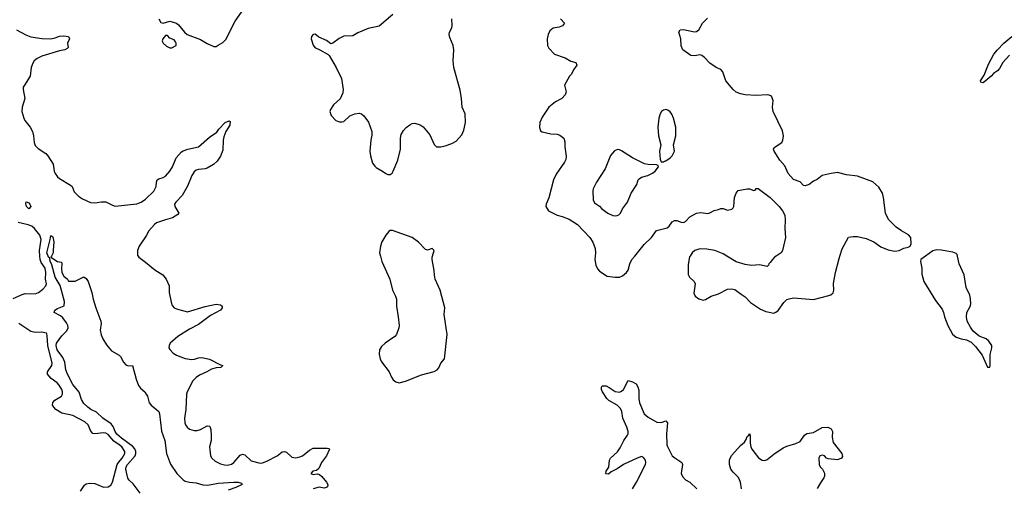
# Model space of a CAD drawing. Header units: inches. Extents: x 2293880 to 2522759, y 823965 to 1006879.
# Tile 151 of 256: x 2330828 to 2339763, y 967896 to 972143. Entities that reach past the tile are written whole.
import ezdxf

# ---------------------------------------------------------------- set-up
doc = ezdxf.new("R2010")
doc.units = ezdxf.units.IN
doc.header["$MEASUREMENT"] = 0
doc.layers.add('C3936', color=7, linetype='Continuous')
doc.layers.add('C3937', color=7, linetype='Continuous')

msp = doc.modelspace()

# ---------------------------------------------------------------- linework, layer by layer
at = {"layer": 'C3936', "color": 5}
for points, elevation in [([(2330770, 969614.7), (2330850, 969653.1), (2330879, 969661), (2330970, 969659.2), (2330997.6, 969670), (2331039, 969701), (2331066.3, 969730), (2331071.9, 969748.1), (2331063.4, 969790), (2331064, 969850), (2331058.8, 969890), (2331021.6, 969941.6), (2331014.2, 969970), (2331011.9, 970000)], 280), ([(2331919.9, 967850), (2331857.1, 967937.1), (2331821.3, 967970), (2331808.8, 967988.8), (2331792.4, 968070), (2331795.6, 968090), (2331807.1, 968110), (2331877.4, 968190), (2331882.4, 968210), (2331881.2, 968230), (2331872.4, 968252.4), (2331855, 968275), (2331750.6, 968350), (2331710, 968386.7), (2331695.4, 968410), (2331676.5, 968456.5), (2331659.5, 968479.5), (2331582, 968530), (2331525.6, 968585.6), (2331474.8, 968610), (2331446.8, 968630), (2331410, 968665.6), (2331390, 968699.8), (2331366.4, 968766.4), (2331310, 968837.3), (2331263, 968930), (2331247.5, 968970), (2331238.2, 969038.2), (2331220.8, 969080.8), (2331168, 969150), (2331158.6, 969190), (2331162.4, 969210), (2331210, 969278.5), (2331256.3, 969323.7), (2331267.3, 969350), (2331264.9, 969370), (2331254.1, 969394.1), (2331219.3, 969439.3), (2331199.3, 969459.3), (2331142, 969490), (2331145.6, 969510), (2331170, 969526.3), (2331230.9, 969549.1), (2331235.5, 969590), (2331194.1, 969734.1), (2331149.2, 969810), (2331120.7, 969920.7), (2331104.7, 969955.3), (2331102, 969982), (2331090, 969989), (2331085.8, 970000)], 260), ([(2331116.6, 970000), (2331111.3, 969990), (2331170, 969950.8), (2331206.4, 969946.4), (2331211.1, 969928.9), (2331206.6, 969886.6), (2331210, 969852), (2331230, 969818), (2331262, 969790), (2331270, 969774), (2331330, 969774), (2331410, 969811.3), (2331430, 969798), (2331450, 969771.3), (2331484, 969670), (2331495.5, 969610), (2331520.5, 969530), (2331563.1, 969410), (2331566.7, 969390), (2331558, 969330), (2331566.9, 969286.9), (2331583, 969250), (2331617.2, 969197.2), (2331662.3, 969142.3), (2331730, 969102.8), (2331742.8, 969090), (2331770, 969038), (2331790, 969016), (2331813.6, 969006.4), (2331851, 969010), (2331883.6, 968883.6), (2331907, 968827), (2331924.5, 968804.5), (2331963, 968770), (2331976.3, 968750), (2331987.3, 968730), (2332004, 968670), (2332020.7, 968650), (2332090, 968590.8), (2332097.4, 968570), (2332114.2, 968414.2), (2332145.2, 968330), (2332159.6, 968210), (2332195.6, 968115.6), (2332255.3, 968030), (2332310, 967973.1), (2332330, 967960.8), (2332370, 967950.2), (2332430, 967944.4), (2332490, 967927.2), (2332535.2, 967924.8), (2332630, 967943.5), (2332772.6, 967952.6), (2332812, 967950), (2332842, 967942), (2332846.8, 967930), (2332790, 967902.2), (2332720.4, 967879.6)], 260), ([(2331902.8, 970000), (2331909.1, 969989.1), (2331970, 969946.4), (2332054.4, 969874.4), (2332125.5, 969830), (2332157.3, 969790), (2332183.7, 969730), (2332185.3, 969670), (2332202, 969582), (2332212.2, 969552.2), (2332230.4, 969530.4), (2332258.7, 969518.7), (2332350, 969494.9), (2332510, 969542), (2332610, 969564.9), (2332650, 969558.8), (2332666, 969546), (2332666.8, 969530), (2332650.7, 969510), (2332558, 969462), (2332450, 969378.9), (2332370, 969336.8), (2332263.8, 969270), (2332214.4, 969230), (2332194.4, 969210), (2332183.1, 969190), (2332181.3, 969170), (2332190, 969154), (2332221, 969121), (2332250, 969103.1), (2332330, 969072.7), (2332390, 969063.1), (2332414.1, 969065.9), (2332450, 969079.3), (2332481.1, 969081.1), (2332550, 969067.3), (2332650, 969016), (2332672, 969010), (2332654, 968990), (2332610, 968986.3), (2332570, 968976.3), (2332525.5, 968950), (2332459.5, 968920.5), (2332430, 968901.3), (2332399.5, 968870), (2332347.7, 968770), (2332341.5, 968750), (2332335.3, 968610), (2332323.7, 968530), (2332325.3, 968490), (2332332.7, 968470), (2332347.7, 968450), (2332370, 968432.7), (2332410, 968419.5), (2332439.3, 968420.7), (2332470, 968428.4), (2332530, 968460.7), (2332550, 968458.8), (2332554.4, 968454.4), (2332563, 968430), (2332567, 968370), (2332566.4, 968330), (2332550.3, 968270), (2332559.3, 968190), (2332570.5, 968170), (2332602, 968142), (2332650, 968117.7), (2332687, 968107), (2332713.9, 968106.1), (2332750, 968114.6), (2332771.5, 968128.5), (2332830, 968194.4), (2332850, 968204.9), (2332870, 968199.3), (2332930, 968143.7), (2333010, 968124.2), (2333030, 968126.2), (2333070, 968141.2), (2333164.5, 968190), (2333210, 968225.5), (2333229.6, 968230.4), (2333250, 968221.6), (2333298.3, 968178.3), (2333332.9, 968172.9), (2333370, 968179.7), (2333393, 968190), (2333457.9, 968242.1), (2333490, 968259.2), (2333618.3, 968258.3), (2333635.3, 968255.3), (2333640.7, 968250), (2333611.1, 968188.9), (2333566, 968130), (2333544, 968076), (2333522.8, 968057.2), (2333486.8, 968050), (2333471.3, 968030), (2333490, 968022), (2333530, 968027.7), (2333550, 968020.5), (2333570, 968003.1), (2333612.7, 967950), (2333624.7, 967930), (2333620.2, 967910), (2333610, 967901.4), (2333590, 967896.8), (2333544.6, 967904.6), (2333490, 967890.5)], 280), ([(2334101.5, 970000), (2334114.9, 969950), (2334186.4, 969790), (2334210.4, 969690), (2334237.8, 969637.8), (2334247, 969610), (2334246.6, 969546.6), (2334263.1, 969450), (2334270.3, 969369.7), (2334268.2, 969350), (2334248, 969290), (2334232.7, 969270), (2334143.1, 969210), (2334110, 969179.6), (2334093.4, 969150), (2334088.9, 969110), (2334098, 969070), (2334110, 969042), (2334179.3, 968950), (2334201.4, 968901.4), (2334218, 968878), (2334240.3, 968860.3), (2334270, 968850.4), (2334330, 968867.7), (2334474.6, 968925.4), (2334590, 968954.8), (2334615.3, 968970), (2334632.7, 968987.3), (2334649.4, 969030), (2334682.7, 969070), (2334706.6, 969290), (2334678.4, 969470), (2334684.5, 969530), (2334642.4, 969690), (2334599.6, 969790), (2334592.1, 969827.9), (2334589.5, 969870), (2334569.4, 969970), (2334569.5, 969990.5), (2334572.5, 970000)], 320), ([(2336050, 970000), (2336048.2, 969970), (2336057.3, 969917.3), (2336070, 969884.9), (2336090, 969863.8), (2336159.3, 969819.3), (2336230, 969808.4), (2336270, 969810.4), (2336297.5, 969822.5), (2336333.3, 969850), (2336350, 969874), (2336364.1, 969930), (2336384.1, 969970), (2336409.2, 970000)], 320), ([(2336911.2, 970000), (2336907, 969993), (2336895, 969925), (2336893.4, 969833.4), (2336905.4, 969810), (2336947.1, 969770), (2336957.6, 969750), (2336945.2, 969665.2), (2336957.8, 969637.8), (2336990, 969613.1), (2337030, 969601.7), (2337050, 969607.4), (2337102.2, 969637.8), (2337170, 969658.3), (2337250, 969700.5), (2337290, 969704.9), (2337316.1, 969696.1), (2337376.2, 969656.2), (2337410.7, 969630), (2337458.5, 969578.6), (2337550, 969520.5), (2337598.8, 969498.8), (2337670, 969483.8), (2337690, 969490.6), (2337710, 969508), (2337760.9, 969579.1), (2337790, 969605.7), (2337810, 969614.3), (2337850, 969622.7), (2338030, 969607.2), (2338170, 969643.8), (2338189.5, 969650.5), (2338210, 969666), (2338216, 969690), (2338211.6, 969751.6), (2338229.7, 969850), (2338262.9, 969977.1), (2338269.9, 970000)], 320), ([(2337692.6, 970000), (2337678, 969990), (2337658, 969970), (2337639.1, 969940.9), (2337624.7, 969930), (2337622, 969918), (2337610, 969906), (2337540.2, 969920.2), (2337470, 969915.3), (2337410, 969925.2), (2337330, 969949.2), (2337245.3, 970000)], 320), ([(2339047.9, 970000), (2339006, 969970), (2339002.8, 969950), (2339014, 969890), (2339015.3, 969835.3), (2339030.9, 969770.9), (2339138, 969598), (2339198.5, 969518.5), (2339210.8, 969490), (2339218.8, 969450), (2339250.8, 969370), (2339293.2, 969293.2), (2339326.2, 969266.2), (2339372, 969250), (2339419.9, 969239.9), (2339460.4, 969220.4), (2339501.3, 969181.3), (2339562.4, 969102.4), (2339610, 968992), (2339630, 968994), (2339634, 969010), (2339632.9, 969107.1), (2339649, 969170), (2339649, 969190), (2339621.2, 969230), (2339597.2, 969250), (2339535.3, 969275.3), (2339480.5, 969320.5), (2339454.7, 969354.7), (2339427, 969410), (2339420.7, 969450), (2339423.7, 969490), (2339454.5, 969550), (2339458.4, 969570), (2339456.2, 969610), (2339449.5, 969650), (2339427.3, 969687.3), (2339416.2, 969716.2), (2339398.4, 969830), (2339353.6, 969930), (2339336.7, 970000)], 320), ([(2331379.5, 967870), (2331414.7, 967925.3), (2331430, 967936.4), (2331458.3, 967941.7), (2331510, 967939.5), (2331590, 967906), (2331632.3, 967907.7), (2331655.3, 967924.7), (2331669.7, 967950), (2331712.5, 968110), (2331723.7, 968130), (2331758.3, 968170), (2331781.5, 968210), (2331781, 968230), (2331754.9, 968270), (2331732.2, 968290), (2331681.8, 968321.8), (2331630, 968384.4), (2331610, 968396), (2331590, 968399.3), (2331510, 968388.6), (2331492.1, 968392.1), (2331473.6, 968413.6), (2331448.7, 968470), (2331419.5, 968499.5), (2331310, 968554.3), (2331210, 968575.1), (2331157.4, 968610), (2331137.4, 968630), (2331124.7, 968650), (2331127.4, 968672.6), (2331146.2, 968693.8), (2331208, 968732), (2331215.6, 968750), (2331215.1, 968770), (2331209.8, 968790), (2331186.4, 968830), (2331166.9, 968850), (2331112.4, 968890), (2331079.7, 968930), (2331080.4, 968950), (2331120.8, 969010), (2331124.1, 969030), (2331083.4, 969190), (2331078.4, 969278.4), (2331075.6, 969295.6), (2331070, 969302.7), (2331030, 969309.7), (2330970, 969306.9), (2330930, 969315.8), (2330820.5, 969390)], 280), ([(2336389.7, 967890), (2336425.4, 967950), (2336505.6, 968110), (2336509.6, 968130), (2336506, 968150), (2336490, 968175.1), (2336470, 968183), (2336430.8, 968170), (2336307.7, 968110), (2336250, 968071.8), (2336196.1, 968043.9), (2336170, 968023.7), (2336146.8, 968026.8), (2336149.4, 968050), (2336174, 968086), (2336179.5, 968150), (2336189.5, 968170), (2336252.4, 968227.6), (2336277.8, 968262.2), (2336310, 968327.7), (2336342.7, 968377.3), (2336348.2, 968390), (2336348.5, 968410), (2336338.8, 968450), (2336301.8, 968530), (2336290.6, 968590.6), (2336279.3, 968619.3), (2336249.9, 968649.9), (2336174, 968690), (2336155.8, 968710), (2336115.6, 968770), (2336107.6, 968790), (2336106.3, 968813.7), (2336114.6, 968825.4), (2336150, 968823), (2336177.3, 968810), (2336230, 968772.4), (2336270, 968767), (2336290, 968775.3), (2336308, 968792), (2336350, 968871.3), (2336390, 968861), (2336421.4, 968841.4), (2336436.7, 968816.7), (2336446.2, 968786.2), (2336445.7, 968710), (2336451.7, 968670), (2336495.3, 968570), (2336530, 968540.3), (2336610, 968495.8), (2336650, 968492.7), (2336690, 968506), (2336706, 968490), (2336697.6, 968390), (2336700.9, 968290), (2336705.1, 968274.9), (2336750.1, 968190.1), (2336771.6, 968171.6), (2336837, 968130), (2336841.5, 968110), (2336831.5, 968030), (2336842.2, 968002.2), (2336870, 967973.7), (2336910, 967950.3), (2336971.6, 967891.6)], 280), ([(2337378.8, 967890), (2337367.8, 967950), (2337350, 967993), (2337300.8, 968040.8), (2337279.8, 968070), (2337268.5, 968110), (2337269.7, 968150), (2337274.3, 968170), (2337290, 968194.9), (2337370, 968282), (2337406.3, 968313.7), (2337421.3, 968338.7), (2337430, 968364.7), (2337443.2, 968376.8), (2337450, 968390.8), (2337455.5, 968370), (2337455.2, 968304.8), (2337462.6, 968270), (2337471.8, 968250), (2337531.3, 968171.3), (2337566.8, 968150), (2337590, 968147.6), (2337610, 968156.1), (2337670, 968204.7), (2337757.2, 968262.8), (2337790, 968277.3), (2337870, 968300.5), (2337910, 968320.5), (2337950, 968377.3), (2337970, 968393), (2338030, 968401.3), (2338110, 968447.3), (2338162, 968450), (2338190, 968433.4), (2338204.2, 968410), (2338199.9, 968359.9), (2338208.4, 968310), (2338287.3, 968210), (2338294.8, 968185.2), (2338284.7, 968170), (2338250, 968153.2), (2338163.2, 968163.2), (2338150, 968169), (2338130, 968189.2), (2338110, 968197), (2338090, 968189), (2338080.5, 968170), (2338082, 968110), (2338091.1, 968091.1), (2338111.3, 968070), (2338130, 968034), (2338130, 968006), (2338124.7, 967990), (2338093.7, 967946.3), (2338065.8, 967894.2)], 280)]:
    msp.add_lwpolyline(points, dxfattribs=dict(at, elevation=elevation))
at = {"layer": 'C3937', "color": 5}
for points, elevation in [([(2332090, 972151.3), (2332110, 972118.8), (2332130, 972111), (2332190, 972130.8), (2332250, 972110.8), (2332270, 972096), (2332324, 972030), (2332348.7, 972008.7), (2332470, 971963), (2332527.8, 971927.8), (2332590, 971899.1), (2332610, 971900.7), (2332630, 971910.7), (2332670, 971937.1), (2332697.6, 971962.4), (2332784.8, 972130), (2332883.8, 972270)], 320), ([(2334213.4, 972190), (2334090, 972085.1), (2333990, 972061.6), (2333897, 972023), (2333850, 971997.6), (2333770, 971992.3), (2333728.3, 971971.7), (2333670, 971929.2), (2333650, 971925.2), (2333613, 971953), (2333543.7, 971983.7), (2333510, 972012.7), (2333490, 972009.4), (2333476.4, 971990), (2333472.4, 971970), (2333490, 971911), (2333504.9, 971890), (2333550.3, 971870.3), (2333627.1, 971827.1), (2333636.8, 971816.8), (2333701.3, 971710), (2333749, 971610), (2333763.1, 971510), (2333759, 971481), (2333734.9, 971425.1), (2333676.3, 971370), (2333648, 971330), (2333642, 971310), (2333655.2, 971275.2), (2333696, 971230), (2333730, 971218), (2333750, 971216.3), (2333770, 971220.7), (2333825.2, 971270), (2333870.6, 971290.6), (2333910, 971296.3), (2333930, 971290.6), (2333950, 971270.7), (2333992.5, 971212.5), (2334023.1, 971130), (2334024.9, 971095.1), (2334014.6, 971050), (2334004.6, 970950), (2334010.5, 970909.5), (2334030, 970842.8), (2334050, 970814), (2334063.4, 970803.4), (2334121, 970770), (2334150, 970747.3), (2334170, 970738.8), (2334190, 970738.8), (2334207.2, 970752.8), (2334218, 970770), (2334258.4, 970870), (2334284, 970970), (2334283.7, 971070), (2334290, 971102), (2334310, 971138), (2334333.6, 971166.4), (2334368, 971190), (2334390, 971201), (2334414.6, 971205.4), (2334462, 971190), (2334490, 971171), (2334550, 971098), (2334590, 971012), (2334611.3, 970991.3), (2334651, 970991), (2334690, 970998), (2334750, 971020.3), (2334790, 971042.4), (2334839.9, 971100.1), (2334857.9, 971142.1), (2334874, 971210), (2334869.8, 971289.8), (2334844.2, 971350), (2334837.8, 971430), (2334824.5, 971504.5), (2334766.4, 971710), (2334762.5, 971770), (2334768.4, 971870), (2334761.1, 971910), (2334730, 971982.7), (2334725.8, 972010), (2334729, 972031), (2334748.3, 972070), (2334752.8, 972090), (2334749.7, 972150.3)], 320), ([(2338269.9, 970000), (2338290, 970066), (2338349.4, 970170.6), (2338390, 970178.8), (2338430, 970179.1), (2338510, 970159.1), (2338578, 970130), (2338643.4, 970083.4), (2338710, 970056.3), (2338770, 970045.5), (2338808, 970050), (2338850, 970070.6), (2338890, 970081), (2338909.1, 970090.9), (2338917.2, 970110), (2338913.2, 970170), (2338894, 970194), (2338829.7, 970229.7), (2338782.7, 970262.7), (2338712.6, 970332.6), (2338685.4, 970390), (2338667.6, 970530), (2338656, 970570), (2338623.6, 970623.6), (2338570, 970672.8), (2338430, 970723.6), (2338330, 970738), (2338250, 970757), (2338190.5, 970749.5), (2338110.8, 970729.2), (2338064.9, 970695.1), (2338030, 970678), (2337990.3, 970649.7), (2337956.6, 970636.6), (2337940.4, 970640.4), (2337910, 970672), (2337850, 970694), (2337801.2, 970750), (2337770, 970817.2), (2337724.5, 970870), (2337674.5, 970950), (2337669.4, 970970), (2337675.1, 970984.9), (2337742.9, 971030), (2337754.3, 971050), (2337759.7, 971090), (2337750, 971136), (2337666.3, 971310), (2337660.5, 971350), (2337664.5, 971410), (2337649.5, 971449.5), (2337630, 971459.5), (2337610, 971462), (2337510, 971454.3), (2337410, 971461.4), (2337369.8, 971469.8), (2337330, 971485.4), (2337301.3, 971510), (2337236.9, 971590), (2337209.8, 971669.8), (2337190, 971691.2), (2337147, 971710), (2337089.8, 971749.8), (2337041.5, 971801.4), (2337018.6, 971818.6), (2337003.3, 971823.3), (2336950, 971815.8), (2336918.9, 971818.9), (2336844, 971870), (2336830, 971906), (2336826.6, 971970), (2336809.3, 972030), (2336822, 972050), (2336850, 972054.4), (2336950, 972033), (2336970, 972037.1), (2336990, 972050.7), (2337023.6, 972110), (2337070, 972157.6)], 320), ([(2335736, 972150), (2335772, 972110), (2335752.8, 972087.2), (2335724.5, 972075.5), (2335670, 972065.2), (2335638, 972042), (2335622.8, 972010), (2335613.4, 971970), (2335617.3, 971910), (2335630, 971886), (2335681, 971830), (2335776.8, 971796.8), (2335828.1, 971768.1), (2335873.4, 971753.4), (2335884.7, 971730), (2335852.8, 971687.2), (2335834, 971650), (2335816.3, 971630), (2335770.7, 971550), (2335787.7, 971490), (2335778.3, 971461.7), (2335747.3, 971430), (2335690, 971398.7), (2335630.4, 971350), (2335570, 971259.3), (2335548.4, 971210), (2335545.5, 971165.5), (2335554.8, 971134.8), (2335567.9, 971127.9), (2335648.5, 971108.5), (2335704.1, 971104.1), (2335730, 971096.3), (2335766.8, 971070), (2335775.2, 971035.2), (2335774.4, 970990), (2335786.4, 970906.4), (2335783.9, 970876.1), (2335770.4, 970850), (2335696.7, 970743.3), (2335672.7, 970690), (2335630.4, 970529.6), (2335604, 970470), (2335602.8, 970450), (2335627.3, 970410), (2335706, 970370), (2335750, 970359.6), (2335815.2, 970335.2), (2335890, 970287.6), (2336001.7, 970170), (2336030, 970124.9), (2336048.9, 970070), (2336051.7, 970030), (2336050, 970000)], 320), ([(2330799.5, 972050), (2330884.1, 972004.1), (2330928.8, 971988.8), (2331028.5, 971971.5), (2331109.7, 971970.3), (2331150, 971977.4), (2331190, 971992.4), (2331230, 971997.1), (2331270.8, 971990), (2331279.3, 971970), (2331260.4, 971930), (2331268.2, 971890), (2331258.9, 971881.1), (2331237.3, 971870), (2331190, 971859.9), (2331030, 971811.4), (2330985.2, 971790), (2330959.8, 971770), (2330946, 971750), (2330932.2, 971710), (2330922.4, 971630), (2330871, 971550), (2330860.6, 971530), (2330858.5, 971510), (2330873.5, 971430), (2330849.7, 971350.3), (2330846.7, 971310), (2330864.7, 971250), (2330874, 971230), (2330922.2, 971170), (2330945.7, 971130), (2330954.4, 971090), (2330959.8, 971030), (2330970, 971002), (2330994.9, 970974.9), (2331063.8, 970930), (2331084.9, 970910), (2331132.6, 970832.6), (2331142.4, 970770), (2331150, 970748.4), (2331170, 970718.9), (2331190, 970702.4), (2331290, 970643.7), (2331303.7, 970630), (2331321.5, 970581.5), (2331362.2, 970542.2), (2331398.5, 970518.5), (2331470, 970484.9), (2331510, 970481.7), (2331570, 970493.1), (2331610, 970491.7), (2331670, 970461.1), (2331693.9, 970453.9), (2331890, 970472.6), (2331930, 970489.3), (2331970, 970516.2), (2332045.7, 970590), (2332067.3, 970630), (2332069.8, 970670.2), (2332077, 970690), (2332090, 970700.4), (2332130, 970712.4), (2332150, 970725.5), (2332190.9, 970769.1), (2332215.5, 970810), (2332246.6, 970890), (2332295.9, 970944.1), (2332310, 970954), (2332354, 970970), (2332450.8, 970989.2), (2332550, 971077.4), (2332617.6, 971122.4), (2332636.2, 971150), (2332694, 971210), (2332730, 971227.3), (2332738.7, 971218.7), (2332734.6, 971185.4), (2332699.1, 971130), (2332680.3, 971079.7), (2332674.6, 971050), (2332670, 970959), (2332650, 970905.2), (2332620.6, 970859.4), (2332587.7, 970830), (2332530, 970795.8), (2332510, 970789.8), (2332450, 970786.4), (2332430, 970779.7), (2332410, 970764.2), (2332389.1, 970730), (2332350, 970635.1), (2332301.1, 970550), (2332245.8, 970490), (2332234, 970470), (2332234.6, 970450), (2332270.8, 970390), (2332264, 970376), (2332214.5, 970345.5), (2332150, 970329.8), (2332070, 970300.4), (2332050, 970286.6), (2331998.9, 970230), (2331975.3, 970184.7), (2331912.4, 970090), (2331897, 970050), (2331897, 970010), (2331902.8, 970000)], 280), ([(2339810, 971822), (2339750, 971756.3), (2339718.9, 971701.1), (2339699.4, 971680.6), (2339664.8, 971655.2), (2339643, 971630), (2339570.8, 971570), (2339550, 971578), (2339546.6, 971590), (2339578.8, 971641.2), (2339620.4, 971739.6), (2339668, 971830), (2339699.8, 971870), (2339759.3, 971930), (2339829.4, 971990.6)], 280), ([(2336409.2, 970000), (2336496.1, 970103.9), (2336562.6, 970170), (2336607.2, 970232.8), (2336704, 970256), (2336720.7, 970270), (2336750, 970310.7), (2336770, 970323), (2336790, 970321.6), (2336830, 970306.4), (2336850, 970304.4), (2336870, 970314.9), (2336910, 970354.9), (2336970, 970390.6), (2337010, 970395.5), (2337073.6, 970386.4), (2337090, 970391), (2337130, 970414.8), (2337170, 970421), (2337191.1, 970431.1), (2337210, 970431.3), (2337250, 970416), (2337290, 970424.7), (2337303.1, 970436.9), (2337308.7, 970450), (2337315.3, 970530), (2337328.7, 970570), (2337346.3, 970593.7), (2337430, 970611), (2337451, 970611), (2337490, 970594), (2337502, 970598), (2337510, 970614), (2337530, 970614), (2337638, 970530), (2337721, 970450), (2337750, 970411.3), (2337770, 970372), (2337774.4, 970330), (2337770.5, 970250.5), (2337777.3, 970170), (2337750.4, 970050), (2337736.3, 970030), (2337692.6, 970000)], 320), ([(2331011.9, 970000), (2331007.9, 970050), (2331022.7, 970150), (2331010.4, 970190), (2330963.6, 970250), (2330939.6, 970270), (2330904.8, 970284.8), (2330815.3, 970304.7)], 280), ([(2334572.5, 970000), (2334588, 970050), (2334570, 970068), (2334530, 970054), (2334510, 970059), (2334447.8, 970127.8), (2334388.2, 970168.2), (2334210, 970231.8), (2334190, 970232.7), (2334176.8, 970223.2), (2334150, 970189.2), (2334115.5, 970130), (2334103, 970090), (2334093.4, 970030), (2334101.5, 970000)], 320), ([(2331085.8, 970000), (2331074.3, 970030), (2331105.3, 970150), (2331110, 970186), (2331130, 970176), (2331138, 970130), (2331130.4, 970050), (2331132.4, 970030), (2331116.6, 970000)], 260), ([(2337245.3, 970000), (2337210, 970021.2), (2337135.3, 970050), (2337064.2, 970064.2), (2337010, 970067.1), (2336990, 970063.9), (2336954.9, 970050), (2336930, 970031.1), (2336911.2, 970000)], 320), ([(2339336.7, 970000), (2339333.4, 970013.4), (2339324.5, 970024.5), (2339296.6, 970036.6), (2339190, 970054.5), (2339150, 970057), (2339113.2, 970046.8), (2339047.9, 970000)], 320)]:
    msp.add_lwpolyline(points, dxfattribs=dict(at, elevation=elevation))
for points, elevation in [([(2332170, 971998), (2332150, 971998), (2332126, 971970), (2332121, 971950), (2332123.5, 971943.5), (2332131.3, 971930), (2332161.4, 971901.4), (2332190, 971886.8), (2332210, 971886.8), (2332248.7, 971910), (2332249.2, 971930), (2332243.2, 971943.2), (2332230, 971959), (2332190, 971975.3)], 320), ([(2336690, 971329), (2336670, 971324), (2336651.3, 971310), (2336638.8, 971290), (2336627.7, 971250), (2336617.3, 971170), (2336624.9, 971090), (2336646.8, 971010), (2336634.8, 970950), (2336639.6, 970879.6), (2336650, 970854), (2336670, 970854), (2336678, 970862), (2336690, 970864.7), (2336730, 970891.3), (2336748.7, 970910), (2336769, 970950), (2336761.2, 971010), (2336781.2, 971090), (2336781.2, 971170), (2336761.2, 971250), (2336746.3, 971286.3), (2336730, 971308.7), (2336710, 971324)], 340), ([(2336254, 970966), (2336226, 970954), (2336188.2, 970911.8), (2336141.6, 970790), (2336062, 970670), (2336030.8, 970610), (2336027.3, 970592.7), (2336030.5, 970510), (2336044.4, 970484.4), (2336090, 970454), (2336110, 970427.7), (2336166, 970390), (2336210, 970367.7), (2336230, 970364), (2336250, 970366.8), (2336265.6, 970374.4), (2336279, 970390), (2336297.2, 970430), (2336342, 970490), (2336377.2, 970570), (2336429, 970650), (2336441.2, 970690), (2336450, 970701), (2336470, 970716.3), (2336528, 970730), (2336570, 970751), (2336595.3, 970770), (2336626, 970810), (2336622, 970822), (2336607.3, 970827.3), (2336530, 970829), (2336497.5, 970837.5), (2336389.7, 970889.7), (2336290, 970954.5), (2336270, 970964.5)], 340), ([(2330910, 970429.6), (2330889.7, 970450), (2330883.9, 970476.1), (2330887.8, 970492.2), (2330910, 970483), (2330921.6, 970470), (2330930.4, 970450)], 260)]:
    msp.add_lwpolyline(points, close=True, dxfattribs=dict(at, elevation=elevation))

doc.saveas('drawing.dxf')
